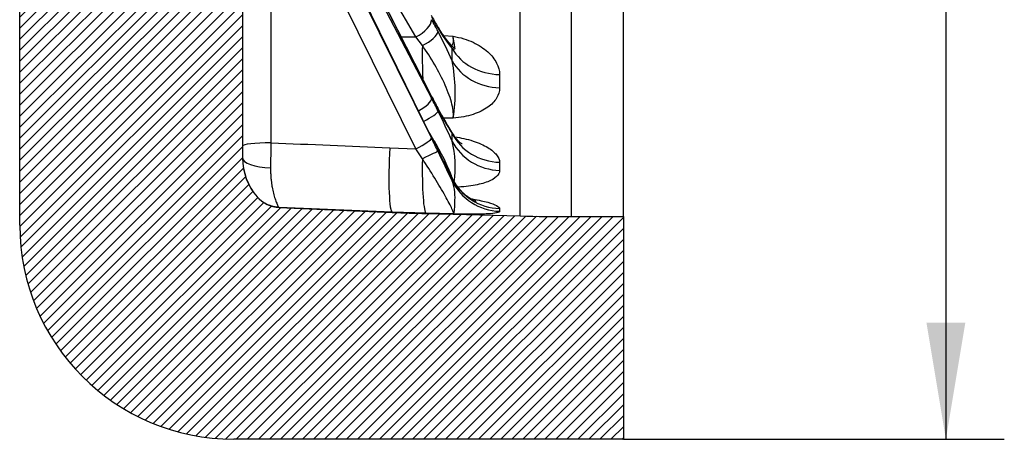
# Model space of a CAD drawing. Header units: millimetres. Extents: x 0 to 2970, y 0 to 2100.
# Tile 2 of 24: x 642 to 895, y 1045 to 1153. Entities that reach past the tile are written whole.
import ezdxf
from ezdxf.enums import TextEntityAlignment as Align

# ---------------------------------------------------------------- set-up
doc = ezdxf.new("R2010")
doc.units = ezdxf.units.MM
doc.header["$LTSCALE"] = 10
doc.layers.add('CAP630C', color=7, linetype='Continuous')
doc.layers.add('Default', color=7, linetype='Continuous')
doc.styles.add('SEACAD_Times_New_Roman', font='times.ttf')
doc.dimstyles.new('ANSImm', dxfattribs={"dimtxt": 30, "dimasz": 30, "dimexe": 15, "dimexo": 0, "dimgap": 7.5, "dimtad": 1, "dimdsep": 46, "dimtxsty": 'SEACAD_Times_New_Roman', "dimblk1": '_SE_FILLED', "dimblk2": '_SE_FILLED', "dimsah": 1, "dimcen": 15, "dimazin": 0, "dimtfac": 0.85, "dimtdec": 3, "dimtofl": 0, "dimtmove": 0, "dimatfit": 3, "dimfxl": 1, "dimarcsym": 0})

# ---------------------------------------------------------------- blocks, each defined once
blk = doc.blocks.new('SE6')
at = {"layer": 'CAP630C', "linetype": 'Continuous'}
h = blk.add_hatch(dxfattribs=at)
h.set_pattern_fill('LINE', scale=0.6299212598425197, angle=45, style=0)
h.set_pattern_definition([(45, (0, 0), (-1.414213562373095, 1.414213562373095), [])])
edge = h.paths.add_edge_path()
edge.add_line((737.501420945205, 1617.055804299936), (746.2226404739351, 1617.360355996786))
edge.add_line((746.222640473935, 1617.360355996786), (770.3175862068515, 1617.991304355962))
edge.add_line((770.3175862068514, 1617.991304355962), (783.406060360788, 1618.162641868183))
edge.add_line((783.406060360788, 1618.162641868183), (796.8607018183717, 1618.162641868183))
edge.add_line((796.8607018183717, 1618.162641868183), (796.8607018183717, 1675.362641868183))
edge.add_line((796.8607018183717, 1675.362641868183), (696.8607018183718, 1675.362641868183))
edge.add_arc((696.8607018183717, 1620.362641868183), 54.99999999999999, 90, 180)
edge.add_line((641.8607018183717, 1620.362641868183), (641.8607018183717, 1100.362641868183))
edge.add_arc((696.8607018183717, 1100.362641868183), 54.99999999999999, 180, 269.9999999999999)
edge.add_line((696.8607018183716, 1045.362641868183), (796.8607018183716, 1045.362641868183))
edge.add_line((796.8607018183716, 1045.362641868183), (796.8607018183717, 1102.562641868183))
edge.add_line((796.8607018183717, 1102.562641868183), (783.4060603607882, 1102.562641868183))
edge.add_line((783.406060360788, 1102.562641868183), (770.3175862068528, 1102.733979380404))
edge.add_line((770.3175862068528, 1102.733979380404), (746.2226404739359, 1103.36492773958))
edge.add_line((746.2226404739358, 1103.36492773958), (737.5014209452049, 1103.66947943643))
edge.add_line((737.5014209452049, 1103.66947943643), (708.4643277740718, 1104.937266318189))
edge.add_spline(control_points=[(708.4643277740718, 1104.937266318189), (705.0669491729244, 1105.08559907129), (702.8162326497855, 1107.634806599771)], knot_values=[0, 0, 0, 1, 1, 1], weights=[1, 0.9203054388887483, 1], degree=2, periodic=0)
edge.add_arc((714.0607018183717, 1117.562641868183), 15, 180, 221.4415518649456, ccw=False)
edge.add_line((699.0607018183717, 1117.562641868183), (699.0607018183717, 1199.347652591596))
edge.add_spline(control_points=[(699.0607018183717, 1199.347652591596), (699.0607018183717, 1202.112551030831), (699.1008071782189, 1204.876710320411), (699.2716211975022, 1210.403359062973), (699.401021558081, 1213.164690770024), (699.6963050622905, 1217.291590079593), (699.81180012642, 1218.665048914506), (700.0948685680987, 1221.405332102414), (700.260786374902, 1222.772367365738), (700.5860122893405, 1224.813193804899), (700.707319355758, 1225.491826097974), (700.9958080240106, 1226.843246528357), (701.1616607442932, 1227.516203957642), (701.4840619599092, 1228.516261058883), (701.6042033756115, 1228.847998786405), (701.8843731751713, 1229.506392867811), (702.0426227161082, 1229.827652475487), (702.4020314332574, 1230.440097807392), (702.6036696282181, 1230.732579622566), (703.0600309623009, 1231.284287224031), (703.3138635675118, 1231.541798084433), (703.5900589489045, 1231.772969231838)], knot_values=[0, 0, 0, 0, 0.2500000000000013, 0.2500000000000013, 0.5000000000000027, 0.5000000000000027, 0.625000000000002, 0.625000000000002, 0.7500000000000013, 0.7500000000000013, 0.8124999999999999, 0.8124999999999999, 0.8749999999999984, 0.8749999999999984, 0.9062499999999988, 0.9062499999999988, 0.9374999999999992, 0.9374999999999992, 0.9687499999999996, 0.9687499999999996, 1, 1, 1, 1], degree=3, periodic=0)
edge.add_line((703.5900589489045, 1231.772969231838), (717.2698774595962, 1243.222760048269))
edge.add_arc((714.0607018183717, 1247.056973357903), 5, 309.9287968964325, 360)
edge.add_line((719.0607018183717, 1247.056973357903), (719.0607018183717, 1262.862641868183))
edge.add_arc((711.0607018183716, 1262.862641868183), 7.999999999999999, 0, 44.68168349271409)
edge.add_line((716.7488962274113, 1268.487981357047), (702.8958158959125, 1282.495849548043))
edge.add_arc((710.0060589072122, 1289.527523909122), 10, 180.7638984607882, 224.6816834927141, ccw=False)
edge.add_line((700.0069476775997, 1289.394202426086), (699.0607018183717, 1360.362641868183))
edge.add_line((699.0607018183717, 1360.362641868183), (700.0069476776, 1431.331081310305))
edge.add_arc((710.0060589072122, 1431.197759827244), 10, 135.3183165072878, 179.2361015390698, ccw=False)
edge.add_line((702.8958158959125, 1438.229434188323), (716.7488962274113, 1452.237302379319))
edge.add_arc((711.0607018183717, 1457.862641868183), 7.999999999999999, 315.3183165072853, 360)
edge.add_line((719.0607018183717, 1457.862641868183), (719.0607018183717, 1473.668310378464))
edge.add_arc((714.0607018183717, 1473.668310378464), 5, 0, 50.07120310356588)
edge.add_line((717.269877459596, 1477.502523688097), (703.5900589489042, 1488.952314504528))
edge.add_spline(control_points=[(703.5900589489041, 1488.952314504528), (703.0475534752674, 1489.406382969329), (702.609982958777, 1489.942436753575), (702.0733954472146, 1490.840091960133), (701.9143091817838, 1491.156557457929), (701.6361071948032, 1491.795906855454), (701.5153035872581, 1492.121010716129), (701.1898006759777, 1493.107273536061), (701.0204781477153, 1493.778929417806), (700.7259708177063, 1495.135337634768), (700.6017333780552, 1495.821295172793), (700.2703347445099, 1497.878661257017), (700.1024735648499, 1499.254079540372), (699.8163764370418, 1502.008507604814), (699.6999634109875, 1503.387649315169), (699.4025828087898, 1507.528827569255), (699.2727118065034, 1510.29456209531), (699.1010638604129, 1515.832406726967), (699.0607018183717, 1518.605252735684), (699.0607018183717, 1521.37763114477)], knot_values=[0, 0, 0, 0, 0.06249999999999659, 0.06249999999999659, 0.09374999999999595, 0.09374999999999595, 0.1249999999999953, 0.1249999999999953, 0.187499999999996, 0.187499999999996, 0.2499999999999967, 0.2499999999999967, 0.3749999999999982, 0.3749999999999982, 0.4999999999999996, 0.4999999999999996, 0.7499999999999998, 0.7499999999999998, 1, 1, 1, 1], degree=3, periodic=0)
edge.add_line((699.0607018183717, 1521.37763114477), (699.0607018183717, 1603.162641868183))
edge.add_arc((714.0607018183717, 1603.162641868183), 15, 138.5584481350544, 180, ccw=False)
edge.add_spline(control_points=[(702.8162326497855, 1613.090477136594), (705.0669491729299, 1615.639684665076), (708.4643277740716, 1615.788017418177)], knot_values=[0, 0, 0, 1, 1, 1], weights=[1, 0.9203054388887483, 1], degree=2, periodic=0)
edge.add_line((708.4643277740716, 1615.788017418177), (737.5014209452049, 1617.055804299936))
at = {"layer": 'CAP630C', "color": 7, "linetype": 'Continuous'}
for p, q in [((641.8607018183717, 1100.362641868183), (641.8607018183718, 1620.362641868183)), ((783.4060603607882, 1618.162641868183), (783.406060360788, 1102.562641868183)), ((796.8607018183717, 1102.562641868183), (796.8607018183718, 1618.162641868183)), ((770.3175862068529, 1102.733979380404), (770.3175862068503, 1617.991304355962)), ((706.3634558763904, 1228.459409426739), (706.3634558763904, 1121.551837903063)), ((699.0607018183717, 1199.347652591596), (699.0607018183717, 1117.562641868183)), ((743.5499033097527, 1148.777991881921), (725.3142242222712, 1180.260676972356)), ((747.5730711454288, 1133.538523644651), (729.1031595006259, 1169.9430691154)), ((747.6054403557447, 1133.366015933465), (729.1355287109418, 1169.770561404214)), ((729.1355287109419, 1168.384537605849), (747.6054403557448, 1132.978678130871)), ((747.6045683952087, 1122.868578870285), (729.1346567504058, 1160.58363660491)), ((747.6054403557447, 1122.85476047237), (729.1355287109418, 1160.569818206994)), ((729.1355287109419, 1160.100980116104), (747.6054403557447, 1122.723739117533)), ((743.5499033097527, 1120.017832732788), (725.0799916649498, 1157.395073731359)), ((739.8511627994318, 1148.758551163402), (743.5499033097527, 1148.777991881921)), ((745.2424377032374, 1146.513794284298), (743.5499033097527, 1148.777991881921)), ((750.7016618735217, 1149.077981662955), (753.1376609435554, 1148.89287363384)), ((765.071666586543, 1139.079109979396), (765.071666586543, 1135.696652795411)), ((753.1376609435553, 1127.875635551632), (750.6251978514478, 1127.832788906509)), ((736.84837561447, 1120.252747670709), (743.5499033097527, 1120.017832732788)), ((745.2424377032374, 1117.448311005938), (743.5499033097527, 1120.017832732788)), ((765.071666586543, 1116.540236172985), (765.071666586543, 1114.449762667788)), ((702.8162326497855, 1107.634806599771), (702.8162326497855, 1107.639485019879)), ((708.4643277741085, 1104.941994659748), (708.4643277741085, 1104.937266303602)), ((737.5014209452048, 1103.707270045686), (708.464327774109, 1104.941994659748)), ((708.46432777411, 1104.937266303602), (737.5014209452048, 1103.66947943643)), ((746.2226404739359, 1103.418068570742), (737.5014209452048, 1103.707270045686)), ((737.5014209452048, 1103.66947943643), (737.5014209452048, 1103.707270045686)), ((753.1376609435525, 1103.251318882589), (746.222640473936, 1103.418068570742)), ((746.2226404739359, 1103.418068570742), (746.2226404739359, 1103.36492773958)), ((746.2226404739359, 1103.36492773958), (770.3175862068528, 1102.733979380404)), ((765.071666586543, 1104.657571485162), (765.071666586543, 1103.95044538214)), ((783.4060603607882, 1102.562641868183), (796.8607018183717, 1102.562641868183)), ((796.8607018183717, 1102.562641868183), (796.8607018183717, 1045.362641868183)), ((796.8607018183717, 1045.362641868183), (696.8607018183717, 1045.362641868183))]:
    blk.add_line(p, q, dxfattribs=at)
for centre, radius, start, end in [((804.5866552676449, 1185.574180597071), 65.09343319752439, 208.7044936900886, 211.4483333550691), ((815.524880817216, 1191.157511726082), 77.51628893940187, 208.8131941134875, 211.2796931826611), ((672.9615636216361, 1109.992398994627), 86.2330179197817, 27.75083329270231, 30.04794695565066), ((785.513887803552, 1172.41632866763), 42.13912355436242, 210.6884604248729, 219.2087194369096), ((659.5592839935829, 1102.981783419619), 101.3581200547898, 22.99633329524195, 27.73036569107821), ((712.8686610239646, 1134.476505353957), 40.80641906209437, 350.690898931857, 11.4535625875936), ((862.9789941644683, 1191.725720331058), 129.2436001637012, 206.755850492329, 208.3072960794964), ((889.8171576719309, 1205.457693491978), 159.4408433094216, 206.8819111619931, 208.1807866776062), ((597.1057996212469, 1054.496011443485), 169.7341180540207, 26.29542747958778, 27.54117417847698), ((825.5455623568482, 1170.608651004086), 86.27797596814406, 207.7508441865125, 213.1421652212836), ((840.2925503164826, 1178.497770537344), 103.0555120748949, 207.9718024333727, 211.9642480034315), ((594.6037303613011, 1053.175988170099), 172.5620638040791, 23.49254615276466, 26.32033432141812), ((1143.618312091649, 1316.415535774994), 440.7797821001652, 206.0464213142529, 206.5319809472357), ((1228.802123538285, 1358.475416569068), 535.7866566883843, 206.0889402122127, 206.4923058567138), ((257.2651088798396, 880.4200116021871), 546.9412555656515, 25.89861748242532, 26.2964727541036), ((1000.942040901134, 1113.263610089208), 294.6951602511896, 178.3883579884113, 179.6488174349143), ((726.6782181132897, 1115.419170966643), 26.98988776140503, 351.5204199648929, 14.03445401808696), ((714.4583486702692, 1117.716651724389), 15.39766716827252, 180.093075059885, 220.8787634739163), ((714.0607018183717, 1117.562641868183), 15, 180, 221.4415518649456), ((1094.479896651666, 1291.158218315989), 385.5349884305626, 206.4360844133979, 207.6592025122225), ((1112.936137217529, 1300.402585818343), 406.1823750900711, 206.4514513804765, 207.565452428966), ((316.3938898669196, 908.9223832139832), 481.3016453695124, 24.92634013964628, 25.92081232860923), ((708.8132783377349, 1112.934424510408), 8.000058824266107, 221.44207810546, 267.500046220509), ((759.3111146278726, 1603.193590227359), 499.9999999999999, 267.5000000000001, 268.5), ((783.4060603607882, 1602.562641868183), 499.9999999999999, 268.5000000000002, 270), ((696.8607018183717, 1100.362641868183), 54.99999999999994, 180, 269.9999999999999)]:
    blk.add_arc(centre, radius, start, end, dxfattribs=at)
for centre, major_axis, ratio, start_param, end_param in [((743.1141245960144, 1151.26847862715), (4.326603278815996, 2.506093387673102), 0.4820719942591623, 4.537257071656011, 6.029684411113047), ((744.7848187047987, 1149.006886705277), (-4.270581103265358, -2.600410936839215), 0.5430681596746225, 2.87683110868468, 3.143839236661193), ((744.7848187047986, 1148.241945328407), (4.423621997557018, 2.330572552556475), 0.3495721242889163, 4.632173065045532, 6.046455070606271), ((746.6152946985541, 1141.329341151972), (0.2186309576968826, -14.99840659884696), 0.09220292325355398, 4.358095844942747, 4.935642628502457), ((635.253771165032, 1352.367171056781), (106.81157801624, -239.4052261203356), 0.2057171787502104, 0.4187321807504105, 0.4453440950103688), ((765.4381438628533, 1151.1063432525), (-13.99886615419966, -0.1781751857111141), 0.859277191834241, 0.4440155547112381, 1.533679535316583), ((765.4381438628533, 1147.907729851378), (-13.99875663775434, 0.1865813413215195), 0.8725835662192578, 0.4665814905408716, 1.556245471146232), ((743.1141245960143, 1130.888931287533), (4.433063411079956, 2.312563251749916), 0.3139124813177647, 4.80567584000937, 6.139663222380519), ((743.1141245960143, 1131.276269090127), (-4.458946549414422, -2.262254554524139), 0.2408348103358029, 3.001213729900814, 3.141592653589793), ((744.7848187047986, 1128.071178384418), (-4.40648614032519, -2.362811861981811), 0.3820882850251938, 2.994108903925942, 3.143740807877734), ((744.7848187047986, 1127.598418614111), (4.482296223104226, 2.215630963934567), 0.1695937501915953, 4.802314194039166, 6.144949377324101), ((743.1141245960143, 1120.538486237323), (4.482578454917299, 2.215059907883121), 0.1320334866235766, 4.744399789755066, 6.236827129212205), ((743.1141245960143, 1120.66950759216), (-4.490443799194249, -2.19907127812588), 0.05561600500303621, 3.095569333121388, 3.141592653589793), ((635.2537680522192, 1351.582138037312), (113.8014915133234, -240.0010503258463), 0.1238465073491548, 0.2421721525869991, 0.268784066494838), ((765.4381438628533, 1129.792505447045), (-13.99713333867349, -0.2832989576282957), 0.9468402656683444, 0.4357903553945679, 1.525454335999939), ((707.0607018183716, 1120.718792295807), (-8.000000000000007, -2.677585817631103e-14), 0.1045284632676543, 4.799655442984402, 6.283185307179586), ((2894.546577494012, 1379.447611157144), (-3839.521170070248, -35.31346563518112), 0.0753938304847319, 0.9637062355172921, 0.9733367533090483), ((738.1557117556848, 1118.690787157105), (-0.6306686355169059, -14.98673603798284), 0.09192102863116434, 4.611845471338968, 6.265969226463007), ((765.4381438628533, 1127.815653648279), (-13.99662291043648, 0.3074851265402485), 0.9550640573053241, 0.4759301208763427, 1.565594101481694), ((707.0607018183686, 1117.691638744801), (-7.99999999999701, 1.67513171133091e-13), 0.3294065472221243, 0, 1.469587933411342), ((746.6152946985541, 1118.409827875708), (-0.3651423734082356, -14.99555504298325), 0.09013465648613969, 4.778747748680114, 6.262772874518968), ((744.7848187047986, 1117.127805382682), (4.497850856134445, 2.183881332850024), 0.01779668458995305, 0.0459593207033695, 1.46024132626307), ((744.7848187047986, 1117.28772167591), (-4.474848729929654, -2.230634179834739), 0.2044093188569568, 3.094648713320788, 3.14148134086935), ((635.2537680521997, 1351.180849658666), (117.1988193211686, -240.3673912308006), 0.04132964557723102, 0.07125640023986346, 0.09786831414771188), ((765.438143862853, 1118.555689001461), (-13.97865355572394, -0.7728161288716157), 0.9930218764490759, 0.4001072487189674, 1.489771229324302), ((765.4381438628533, 1117.886996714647), (-13.96453437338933, 0.9958813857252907), 0.9958036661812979, 0.5258486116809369, 1.615512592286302)]:
    blk.add_ellipse(centre, major_axis=major_axis, ratio=ratio, start_param=start_param, end_param=end_param, dxfattribs=at)
for points, knots in [([(753.3451293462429, 1145.927062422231), (753.3451242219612, 1145.927059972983), (753.3203497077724, 1145.943944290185), (753.2122826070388, 1146.030311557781), (753.0280113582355, 1146.196187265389), (752.7729480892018, 1146.449808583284), (752.4500137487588, 1146.800113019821), (752.0629498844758, 1147.253726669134), (751.6162755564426, 1147.814805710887), (751.1157761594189, 1148.48430177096), (750.5659678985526, 1149.262859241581), (749.9794506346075, 1150.140036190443), (749.4574111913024, 1150.953867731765), (749.1641935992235, 1151.438239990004), (749.0534811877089, 1151.621418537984)], [0.2336637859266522, 0.2336637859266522, 0.2336637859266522, 0.2336637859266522, 0.2768384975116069, 0.3272611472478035, 0.3814868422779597, 0.4399081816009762, 0.5026859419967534, 0.569782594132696, 0.6410071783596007, 0.7160601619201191, 0.7945689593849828, 0.8761113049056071, 0.9602289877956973, 1, 1, 1, 1]), ([(752.7518910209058, 1146.475462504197), (752.7844783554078, 1146.501321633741), (752.8153775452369, 1146.529922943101), (753.0230431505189, 1146.753412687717), (753.1411840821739, 1147.053277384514), (753.2387440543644, 1147.83793313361), (753.2211126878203, 1148.320624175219), (753.1376609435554, 1148.89287363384)], [0.729585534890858, 0.729585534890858, 0.729585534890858, 0.729585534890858, 0.75, 0.75, 0.875, 0.875, 1, 1, 1, 1]), ([(752.8624597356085, 1145.778198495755), (753.2700656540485, 1145.723416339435), (753.4742281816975, 1145.703817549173), (753.6504777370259, 1145.721370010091), (753.6278275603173, 1145.756867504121), (753.555428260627, 1146.039895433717), (753.5144731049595, 1146.298067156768), (753.4162179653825, 1147.262612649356), (753.3414925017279, 1147.974431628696), (753.1376609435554, 1148.89287363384)], [0, 0, 0, 0, 0.25, 0.25, 0.5, 0.5, 0.75, 0.75, 1, 1, 1, 1]), ([(753.1376609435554, 1148.89287363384), (754.061190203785, 1148.748357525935), (754.9946123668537, 1148.546558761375), (756.7164209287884, 1148.022843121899), (757.5289563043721, 1147.705055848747), (759.7626045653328, 1146.655101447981), (761.0297734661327, 1145.804314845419), (763.0365143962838, 1143.995356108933), (763.7941641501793, 1143.023843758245), (764.8071968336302, 1141.048764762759), (765.0598360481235, 1140.062020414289), (765.071666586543, 1139.079109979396)], [0, 0, 0, 0, 0.125000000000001, 0.125000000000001, 0.250000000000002, 0.250000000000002, 0.5000000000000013, 0.5000000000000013, 0.7500000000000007, 0.7500000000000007, 1, 1, 1, 1]), ([(753.1376609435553, 1127.875635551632), (753.3046604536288, 1128.729314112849), (753.2006622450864, 1129.959134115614), (752.4856587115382, 1132.882280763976), (751.863964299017, 1134.611812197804), (750.3169544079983, 1138.109990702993), (749.3939262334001, 1139.891388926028), (747.4003322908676, 1143.328435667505), (746.3356488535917, 1144.97598439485), (745.2424377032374, 1146.513794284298)], [0, 0, 0, 0, 0.25, 0.25, 0.5, 0.5, 0.75, 0.75, 1, 1, 1, 1]), ([(765.071666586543, 1135.696652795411), (765.0598360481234, 1134.758003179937), (764.8071968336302, 1133.862810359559), (763.7941641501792, 1132.157330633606), (763.036514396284, 1131.362640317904), (761.029773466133, 1129.953678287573), (759.7626045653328, 1129.329480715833), (757.528956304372, 1128.603007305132), (756.716420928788, 1128.391900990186), (754.9946123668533, 1128.062130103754), (754.0611902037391, 1127.947406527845), (753.1376609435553, 1127.875635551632)], [0, 0, 0, 0, 0.2499999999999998, 0.2499999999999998, 0.4999999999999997, 0.4999999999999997, 0.7499999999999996, 0.7499999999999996, 0.8749999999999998, 0.8749999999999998, 1, 1, 1, 1]), ([(752.8892346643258, 1112.423636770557), (752.8743400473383, 1112.474094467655), (752.8589406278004, 1112.525174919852), (752.4831548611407, 1113.746727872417), (751.8650716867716, 1115.228473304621), (750.3180521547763, 1118.41751310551), (749.3948209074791, 1120.121350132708), (747.929526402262, 1122.628974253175), (747.4461882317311, 1123.429093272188), (746.9519387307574, 1124.222811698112)], [0.2389524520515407, 0.2389524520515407, 0.2389524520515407, 0.2389524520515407, 0.25, 0.25, 0.5, 0.5, 0.75, 0.75, 0.8674384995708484, 0.8674384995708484, 0.8674384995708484, 0.8674384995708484]), ([(755.4405283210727, 1121.228174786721), (755.4405372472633, 1121.228181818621), (755.4337582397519, 1121.231970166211), (755.3706638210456, 1121.268720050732), (755.203659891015, 1121.381394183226), (754.9602143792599, 1121.566440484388), (754.6492591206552, 1121.834674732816), (754.2656370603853, 1122.21083940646), (753.8389794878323, 1122.700065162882), (753.492250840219, 1123.138077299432), (753.3309434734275, 1123.399289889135), (753.3073623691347, 1123.437516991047)], [0.4336190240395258, 0.4336190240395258, 0.4336190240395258, 0.4336190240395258, 0.455024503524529, 0.5282934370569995, 0.5945207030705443, 0.6616954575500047, 0.7386713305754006, 0.8112675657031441, 0.895797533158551, 0.9869206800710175, 1, 1, 1, 1]), ([(753.6022944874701, 1123.026941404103), (754.3719282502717, 1122.927201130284), (755.1388494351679, 1122.800467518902), (756.7164209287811, 1122.461246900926), (757.5289563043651, 1122.239232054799), (759.7626045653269, 1121.512664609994), (761.029773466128, 1120.932451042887), (763.0365143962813, 1119.718423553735), (763.7941641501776, 1119.075545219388), (764.80719683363, 1117.790155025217), (765.0598360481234, 1117.158334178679), (765.071666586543, 1116.540236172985)], [0.02094266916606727, 0.02094266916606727, 0.02094266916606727, 0.02094266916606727, 0.1249999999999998, 0.1249999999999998, 0.2499999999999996, 0.2499999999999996, 0.4999999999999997, 0.4999999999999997, 0.7499999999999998, 0.7499999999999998, 1, 1, 1, 1]), ([(753.1376609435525, 1103.251318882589), (753.3048077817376, 1103.292927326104), (753.2059208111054, 1103.737526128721), (752.662186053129, 1104.972833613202), (752.4216941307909, 1105.465173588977), (751.8332630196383, 1106.595963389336), (751.4802529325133, 1107.242950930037), (750.3199312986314, 1109.298200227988), (749.3963919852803, 1110.850048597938), (747.4018236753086, 1114.088831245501), (746.3363533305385, 1115.767304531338), (745.2424377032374, 1117.448311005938)], [0, 0, 0, 0, 0.2499999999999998, 0.2499999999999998, 0.3749999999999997, 0.3749999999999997, 0.4999999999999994, 0.4999999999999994, 0.7499999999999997, 0.7499999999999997, 1, 1, 1, 1]), ([(706.2524162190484, 1115.069871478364), (706.2542998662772, 1114.71235654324), (706.2581511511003, 1113.981385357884), (706.3149775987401, 1112.905254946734), (706.4027464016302, 1111.910067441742), (706.5178703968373, 1110.992028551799), (706.6977812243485, 1109.857044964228), (706.9285825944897, 1108.785122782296), (707.1911223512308, 1107.8188648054), (707.479301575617, 1106.900488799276), (707.7822389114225, 1106.121083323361), (708.0528026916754, 1105.542679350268), (708.2354992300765, 1105.209069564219), (708.3799366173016, 1104.992364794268), (708.4364146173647, 1104.958655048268), (708.4643277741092, 1104.941994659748)], [0, 0, 0, 0, 0.06199745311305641, 0.1267593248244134, 0.1943220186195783, 0.2493090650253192, 0.3083134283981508, 0.4308656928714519, 0.495400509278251, 0.5614750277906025, 0.6990693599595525, 0.7756915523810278, 0.846515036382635, 0.9241430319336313, 1, 1, 1, 1]), ([(765.071666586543, 1114.449762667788), (765.0598360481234, 1113.880271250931), (764.8071968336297, 1113.348990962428), (763.7941641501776, 1112.359670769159), (763.0365143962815, 1111.910975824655), (761.0297734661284, 1111.136218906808), (759.7626045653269, 1110.804842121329), (757.5289563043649, 1110.433516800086), (756.7164209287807, 1110.328657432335), (755.3673185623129, 1110.205447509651), (754.855800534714, 1110.170066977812), (754.3359907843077, 1110.142885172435)], [0, 0, 0, 0, 0.2500000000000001, 0.2500000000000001, 0.5000000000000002, 0.5000000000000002, 0.7500000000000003, 0.7500000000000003, 0.8750000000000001, 0.8750000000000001, 0.9458844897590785, 0.9458844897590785, 0.9458844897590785, 0.9458844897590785]), ([(753.1376609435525, 1103.251318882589), (753.3414926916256, 1103.282770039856), (753.4162179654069, 1103.576271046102), (753.5144731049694, 1104.6158443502), (753.5554282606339, 1105.354114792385), (753.6278275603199, 1107.021807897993), (753.6504777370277, 1107.948195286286), (753.4742281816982, 1109.835983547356), (753.2700656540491, 1110.800306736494), (752.8624597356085, 1111.768288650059)], [0, 0, 0, 0, 0.25, 0.25, 0.5, 0.5, 0.75, 0.75, 1, 1, 1, 1]), ([(759.0653364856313, 1106.451180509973), (759.0650782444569, 1106.451272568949), (759.0473574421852, 1106.457308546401), (758.9580462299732, 1106.490521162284), (758.7750686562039, 1106.566085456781), (758.5123625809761, 1106.685830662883), (758.1719252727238, 1106.857576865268), (757.7566847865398, 1107.090221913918), (757.268836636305, 1107.39540141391), (756.712795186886, 1107.786435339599), (756.0985576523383, 1108.27609805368), (755.4447213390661, 1108.872361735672), (754.7753470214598, 1109.577735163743), (754.1246995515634, 1110.378710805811), (753.5077401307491, 1111.270269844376), (753.1854559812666, 1111.852076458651), (753.0003551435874, 1112.190544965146)], [0.4668093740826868, 0.4668093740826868, 0.4668093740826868, 0.4668093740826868, 0.4907854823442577, 0.5241728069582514, 0.5552592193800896, 0.5862065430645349, 0.6174538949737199, 0.6498494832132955, 0.6842366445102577, 0.7213736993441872, 0.7617796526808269, 0.8055458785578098, 0.852264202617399, 0.9012162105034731, 0.9516850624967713, 1, 1, 1, 1]), ([(757.7102331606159, 1107.146921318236), (757.901933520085, 1107.117391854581), (758.0897892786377, 1107.08728484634), (759.762604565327, 1106.809117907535), (761.0297734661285, 1106.524835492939), (763.0365143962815, 1105.958798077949), (763.7941641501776, 1105.672650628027), (764.80719683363, 1105.133126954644), (765.0598360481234, 1104.883843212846), (765.071666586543, 1104.657571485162)], [0.2191564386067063, 0.2191564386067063, 0.2191564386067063, 0.2191564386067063, 0.2499999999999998, 0.2499999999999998, 0.4999999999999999, 0.4999999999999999, 0.75, 0.75, 1, 1, 1, 1]), ([(765.071666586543, 1103.95044538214), (765.0598360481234, 1103.775001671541), (764.8071968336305, 1103.630853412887), (763.7941641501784, 1103.400930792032), (763.0365143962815, 1103.31784134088), (761.0297734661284, 1103.211150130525), (759.7626045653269, 1103.187076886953), (757.5289563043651, 1103.187128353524), (756.716420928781, 1103.193098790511), (754.9946123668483, 1103.215245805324), (754.0611902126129, 1103.232157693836), (753.1376609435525, 1103.251318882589)], [0, 0, 0, 0, 0.2499999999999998, 0.2499999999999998, 0.4999999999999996, 0.4999999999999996, 0.7499999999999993, 0.7499999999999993, 0.8749999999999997, 0.8749999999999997, 1, 1, 1, 1])]:
    blk.add_open_spline(points, degree=3, knots=knots, dxfattribs=at)
blk.add_open_spline([(752.8624597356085, 1123.941214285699), (753.0511829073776, 1123.765132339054), (753.1962933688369, 1123.594546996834), (753.3064666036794, 1123.429579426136)], degree=3, dxfattribs=at)
blk.add_rational_spline([(708.4643277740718, 1104.937266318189), (705.0669491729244, 1105.08559907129), (702.8162326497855, 1107.634806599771)], [1, 0.9203054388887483, 1], degree=2, dxfattribs=at)
blk = doc.blocks.new('DMBLK21')
at = {"layer": 'Default', "linetype": 'Continuous'}
for points in [[(884.6604289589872, 1645.362641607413), (879.6604289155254, 1675.362641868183), (874.6604288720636, 1645.362641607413)], [(884.6604289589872, 1075.362631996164), (874.6604288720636, 1075.362631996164), (879.6604289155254, 1045.362631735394)]]:
    blk.add_hatch(color=7, dxfattribs=at).paths.add_polyline_path(points)
at = {"layer": 'Default', "color": 7, "linetype": 'Continuous'}
for p, q in [((796.8607018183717, 1675.362641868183), (894.6604290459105, 1675.362641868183)), ((879.6604289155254, 1675.362641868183), (879.6604289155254, 1045.362631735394)), ((796.8607018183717, 1045.362641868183), (894.6604290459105, 1045.362641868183))]:
    blk.add_line(p, q, dxfattribs=at)
at = {"layer": 'Default', "color": 7, "linetype": 'Continuous', "style": 'SEACAD_Times_New_Roman'}
blk.add_text('630', height=30, rotation=90, dxfattribs=at).set_placement((842.1604289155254, 1326.239414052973), align=Align.TOP_LEFT)
blk = doc.blocks.new('_SE_FILLED')
at = {"color": 0}
blk.add_line((0, 0), (-1, 0), dxfattribs=at)
blk.add_solid([(0, 0), (-1, -0.1665), (-1, 0.1665), (0, 0)], dxfattribs=at)

msp = doc.modelspace()

# ---------------------------------------------------------------- block references
at = {"layer": 'Default'}
msp.add_blockref('SE6', (0, 0), dxfattribs=at)

# ---------------------------------------------------------------- dimensions: what is measured, and where the dimension line sits
at = {"layer": 'Default', "color": 7, "linetype": 'Continuous'}
dim = msp.add_linear_dim(base=(879.6604289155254, 1675.362641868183), p1=(796.8607018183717, 1675.362641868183), p2=(796.8607018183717, 1045.362641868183), angle=270, text='\\A1;<>', dimstyle='ANSImm', dxfattribs=at)
dim.commit()
dim.dimension.update_dxf_attribs({"geometry": 'DMBLK21', "text_midpoint": (879.6604289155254, 1360.362636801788), "dimtype": 161})

doc.saveas('drawing.dxf')
